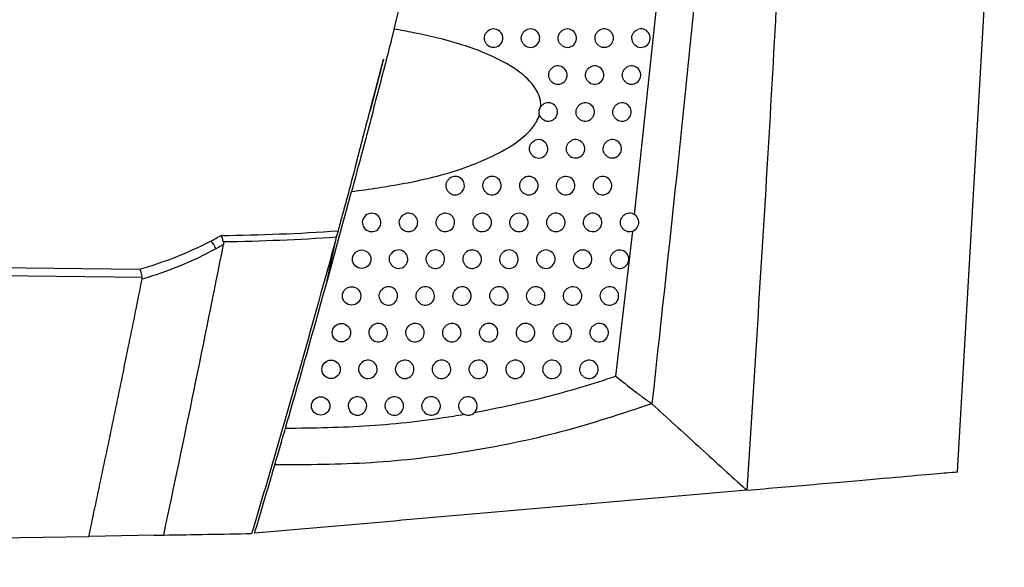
# Model space of a CAD drawing. Header units: millimetres. Extents: x 15336 to 16492, y 10123 to 11383.
# Tile 4 of 71: x 15791 to 15845, y 10595 to 10624. Entities that reach past the tile are written whole.
import ezdxf

# ---------------------------------------------------------------- set-up
doc = ezdxf.new("R2010")
doc.units = ezdxf.units.MM

msp = doc.modelspace()

# ---------------------------------------------------------------- linework, layer by layer
at = {"color": 7, "linetype": 'Continuous', "lineweight": 25}
for p, q in [((15842.048, 10599.896), (15844.581, 10644.017)), ((15824.513, 10613.854), (15825.693, 10625.078)), ((15810.881, 10622.309), (15810.878, 10622.296)), ((15809.414, 10616.704), (15809.417, 10616.717)), ((15809.737, 10613.411), (15809.756, 10613.578)), ((15808.32, 10612.736), (15807.747, 10610.028)), ((15823.491, 10605.083), (15824.414, 10612.97)), ((15698.655, 10594.704), (15794.882, 10596.384)), ((15798.433, 10596.446), (15794.882, 10596.384)), ((15798.433, 10596.446), (15798.946, 10596.455))]:
    msp.add_line(p, q, dxfattribs=at)
for centre in [(15809.694, 10611.441), (15809.146, 10609.445), (15808.592, 10607.451), (15808.033, 10605.459), (15807.467, 10603.468)]:
    msp.add_circle(centre, 0.5, dxfattribs=at)
for centre, radius, start, end in [((15816.858, 10623.448), 0.5, 222.6276, 125.9933), ((15818.858, 10623.448), 0.5, 227.928, 121.2893), ((15820.858, 10623.448), 0.5, 232.0724, 117.7664), ((15822.858, 10623.448), 0.5, 235.448, 115.0313), ((15824.858, 10623.448), 0.5, 238.2794, 112.8558), ((15820.345, 10621.443), 0.5, 231.202, 118.4451), ((15822.345, 10621.443), 0.5, 234.6881, 115.5927), ((15824.345, 10621.443), 0.5, 237.6017, 113.3292), ((15819.827, 10619.439), 0.5, 230.3006, 119.1559), ((15821.827, 10619.439), 0.5, 233.9045, 116.1788), ((15823.827, 10619.439), 0.5, 236.905, 113.8224), ((15819.302, 10617.437), 0.5, 229.3664, 119.9012), ((15821.302, 10617.437), 0.5, 233.0958, 116.7913), ((15823.302, 10617.437), 0.5, 236.1883, 114.3366), ((15814.772, 10615.437), 0.5, 217.1333, 130.8078), ((15816.772, 10615.437), 0.5, 223.5484, 124.9453), ((15818.772, 10615.437), 0.5, 228.3969, 120.6833), ((15820.772, 10615.437), 0.5, 232.2605, 117.4316), ((15822.772, 10615.437), 0.5, 235.4507, 114.8729), ((15810.236, 10613.438), 0.5, 183.1132, 163.7674), ((15812.236, 10613.438), 0.5, 205.4807, 141.8089), ((15814.236, 10613.438), 0.5, 215.5555, 132.2221), ((15816.236, 10613.438), 0.5, 222.3271, 125.9906), ((15818.236, 10613.438), 0.5, 227.3895, 121.505), ((15820.236, 10613.438), 0.5, 231.397, 118.1015), ((15822.236, 10613.438), 0.5, 234.6909, 115.4326), ((15824.236, 10613.438), 0.5, 237.4731, 113.2921), ((15800.859, 10611.711), 0.96, 17.8262, 48.0929), ((15811.694, 10611.441), 0.5, 202.8945, 144.2523), ((15813.694, 10611.441), 0.5, 213.8745, 133.7426), ((15815.694, 10611.441), 0.5, 221.0457, 127.0984), ((15817.694, 10611.441), 0.5, 226.3413, 122.3694), ((15819.694, 10611.441), 0.5, 230.5034, 118.8031), ((15821.694, 10611.441), 0.5, 233.9076, 116.0169), ((15823.694, 10611.441), 0.5, 236.7727, 113.7877), ((15811.146, 10609.445), 0.5, 199.9743, 147.034), ((15813.146, 10609.445), 0.5, 212.0748, 135.3849), ((15815.146, 10609.445), 0.5, 219.698, 128.2749), ((15817.146, 10609.445), 0.5, 225.249, 123.2797), ((15819.146, 10609.445), 0.5, 229.5776, 119.5383), ((15821.146, 10609.445), 0.5, 233.0995, 116.6274), ((15823.146, 10609.445), 0.5, 236.0523, 114.3045), ((15810.592, 10607.451), 0.5, 196.5906, 150.2838), ((15812.592, 10607.451), 0.5, 210.137, 137.1687), ((15814.592, 10607.451), 0.5, 218.2766, 129.5275), ((15816.592, 10607.451), 0.5, 224.1089, 124.2399), ((15818.592, 10607.451), 0.5, 228.6174, 120.3096), ((15820.592, 10607.451), 0.5, 232.265, 117.2656), ((15822.592, 10607.451), 0.5, 235.3108, 114.8434), ((15810.033, 10605.459), 0.5, 192.4955, 154.25), ((15812.033, 10605.459), 0.5, 208.0357, 139.1197), ((15814.033, 10605.459), 0.5, 216.773, 130.8652), ((15816.033, 10605.459), 0.5, 222.9167, 125.2542), ((15818.033, 10605.459), 0.5, 227.6203, 121.1195), ((15820.033, 10605.459), 0.5, 231.4025, 117.9331), ((15822.033, 10605.459), 0.5, 234.5471, 115.4057), ((15809.467, 10603.468), 0.5, 187.0641, 159.5579), ((15811.467, 10603.468), 0.5, 205.7365, 141.2724), ((15813.467, 10603.468), 0.5, 215.1769, 132.2983), ((15815.467, 10603.468), 0.5, 221.6676, 126.3278)]:
    msp.add_arc(centre, radius, start, end, dxfattribs=at)
for points, knots in [([(15811.454, 10623.939), (15813.006, 10630.214), (15816.113, 10642.772), (15818.696, 10655.448), (15819.988, 10661.79)], [0, 0, 0, 0, 0.499676, 1, 1, 1, 1]), ([(15830.565, 10660.635), (15829.896, 10651.111), (15828.558, 10632.061), (15826.486, 10613.079), (15825.45, 10603.587)], [0, 0, 0, 0, 0.499933, 1, 1, 1, 1]), ([(15833.775, 10660.249), (15833.44, 10651.954), (15832.856, 10637.506), (15831.77, 10617.054), (15830.984, 10604.899), (15830.595, 10598.893)], [0, 0, 0, 0, 0.405382, 0.706155, 1, 1, 1, 1]), ([(15811.454, 10623.939), (15811.439, 10623.882), (15811.182, 10622.874), (15810.858, 10621.614), (15810.262, 10619.325), (15809.743, 10617.352), (15809.31, 10615.736), (15809.144, 10615.116)], [0, 0, 0, 0, 0.021045, 0.367703, 0.418267, 0.776729, 1, 1, 1, 1]), ([(15819.423, 10619.733), (15819.418, 10619.842), (15819.406, 10620.124), (15819.2, 10620.658), (15818.573, 10621.439), (15817.149, 10622.361), (15815.036, 10623.181), (15813.007, 10623.658), (15811.804, 10623.876), (15811.454, 10623.939)], [0, 0, 0, 0, 0.034068, 0.087715, 0.175764, 0.344864, 0.615884, 0.88815, 1, 1, 1, 1]), ([(15816.49, 10623.109), (15816.456, 10623.154), (15816.389, 10623.243), (15816.351, 10623.41), (15816.366, 10623.579), (15816.436, 10623.738), (15816.521, 10623.814), (15816.564, 10623.852)], [0, 0, 0, 0, 0.198721, 0.397441, 0.596185, 0.79494, 1, 1, 1, 1]), ([(15818.523, 10623.076), (15818.485, 10623.118), (15818.41, 10623.2), (15818.357, 10623.363), (15818.356, 10623.533), (15818.413, 10623.693), (15818.501, 10623.808), (15818.572, 10623.857), (15818.598, 10623.875)], [0, 0, 0, 0, 0.1798985, 0.359796, 0.539717, 0.7196538, 0.8995823, 1, 1, 1, 1]), ([(15820.55, 10623.053), (15820.51, 10623.092), (15820.429, 10623.168), (15820.365, 10623.327), (15820.352, 10623.496), (15820.397, 10623.66), (15820.489, 10623.801), (15820.58, 10623.861), (15820.625, 10623.89)], [0, 0, 0, 0, 0.167777, 0.335552, 0.503351, 0.671168, 0.838982, 1, 1, 1, 1]), ([(15822.574, 10623.036), (15822.532, 10623.072), (15822.447, 10623.143), (15822.373, 10623.297), (15822.351, 10623.465), (15822.385, 10623.632), (15822.472, 10623.778), (15822.569, 10623.862), (15822.632, 10623.894), (15822.646, 10623.901)], [0, 0, 0, 0, 0.159148, 0.318294, 0.477463, 0.636652, 0.795841, 0.955009, 1, 1, 1, 1]), ([(15824.595, 10623.022), (15824.551, 10623.056), (15824.463, 10623.123), (15824.382, 10623.273), (15824.352, 10623.44), (15824.378, 10623.608), (15824.456, 10623.758), (15824.56, 10623.858), (15824.636, 10623.895), (15824.663, 10623.908)], [0, 0, 0, 0, 0.152693, 0.305385, 0.458099, 0.610834, 0.76357, 0.916289, 1, 1, 1, 1]), ([(15809.417, 10616.717), (15809.655, 10617.625), (15809.902, 10618.567), (15810.397, 10620.461), (15810.642, 10621.394), (15810.881, 10622.309)], [0, 0, 0, 0, 0.5, 0.5, 1, 1, 1, 1]), ([(15810.878, 10622.296), (15810.753, 10621.82), (15810.509, 10620.886), (15810.259, 10619.933), (15810.137, 10619.465)], [0, 0, 0, 0, 0.509721, 1, 1, 1, 1]), ([(15820.032, 10621.053), (15819.992, 10621.092), (15819.913, 10621.17), (15819.85, 10621.329), (15819.84, 10621.499), (15819.887, 10621.662), (15819.979, 10621.798), (15820.066, 10621.855), (15820.107, 10621.882)], [0, 0, 0, 0, 0.170087, 0.340172, 0.510281, 0.680408, 0.850529, 1, 1, 1, 1]), ([(15822.056, 10621.035), (15822.014, 10621.071), (15821.93, 10621.144), (15821.859, 10621.299), (15821.839, 10621.467), (15821.875, 10621.634), (15821.963, 10621.778), (15822.059, 10621.858), (15822.119, 10621.888), (15822.129, 10621.893)], [0, 0, 0, 0, 0.160942, 0.321883, 0.482847, 0.64383, 0.804812, 0.965772, 1, 1, 1, 1]), ([(15824.077, 10621.02), (15824.034, 10621.054), (15823.947, 10621.123), (15823.868, 10621.274), (15823.839, 10621.441), (15823.867, 10621.609), (15823.947, 10621.758), (15824.05, 10621.854), (15824.123, 10621.89), (15824.147, 10621.902)], [0, 0, 0, 0, 0.15413, 0.30826, 0.462411, 0.616583, 0.770756, 0.924911, 1, 1, 1, 1]), ([(15819.35, 10619.292), (15819.339, 10619.346), (15819.316, 10619.456), (15819.349, 10619.613), (15819.401, 10619.697), (15819.423, 10619.733)], [0, 0, 0, 0, 0.3618111, 0.7236233, 1, 1, 1, 1]), ([(15819.423, 10619.733), (15819.46, 10619.776), (15819.507, 10619.831), (15819.569, 10619.867), (15819.583, 10619.876)], [0, 0, 0, 0, 0.769867, 1, 1, 1, 1]), ([(15821.532, 10619.035), (15821.491, 10619.072), (15821.408, 10619.146), (15821.338, 10619.302), (15821.32, 10619.471), (15821.359, 10619.637), (15821.45, 10619.78), (15821.544, 10619.856), (15821.599, 10619.884), (15821.606, 10619.888)], [0, 0, 0, 0, 0.162845, 0.325689, 0.488555, 0.65144, 0.814323, 0.977185, 1, 1, 1, 1]), ([(15823.554, 10619.02), (15823.511, 10619.055), (15823.424, 10619.124), (15823.347, 10619.276), (15823.32, 10619.444), (15823.35, 10619.612), (15823.433, 10619.759), (15823.534, 10619.852), (15823.604, 10619.886), (15823.625, 10619.896)], [0, 0, 0, 0, 0.155645, 0.311289, 0.466955, 0.622641, 0.778328, 0.933996, 1, 1, 1, 1]), ([(15809.144, 10615.116), (15810.105, 10615.25), (15812.027, 10615.517), (15814.847, 10616.187), (15817.137, 10617.122), (15818.575, 10618.097), (15819.16, 10618.811), (15819.297, 10619.157), (15819.35, 10619.292)], [0, 0, 0, 0, 0.254687, 0.509384, 0.761395, 0.903104, 0.96233, 1, 1, 1, 1]), ([(15819.507, 10619.054), (15819.468, 10619.094), (15819.399, 10619.162), (15819.364, 10619.253), (15819.35, 10619.292)], [0, 0, 0, 0, 0.577325, 1, 1, 1, 1]), ([(15818.977, 10617.058), (15818.938, 10617.098), (15818.861, 10617.178), (15818.804, 10617.34), (15818.799, 10617.51), (15818.852, 10617.671), (15818.942, 10617.796), (15819.021, 10617.849), (15819.053, 10617.871)], [0, 0, 0, 0, 0.175223, 0.350446, 0.525691, 0.700952, 0.876207, 1, 1, 1, 1]), ([(15821.002, 10617.037), (15820.961, 10617.075), (15820.879, 10617.15), (15820.812, 10617.307), (15820.796, 10617.476), (15820.838, 10617.641), (15820.931, 10617.789), (15821.027, 10617.851), (15821.077, 10617.883)], [0, 0, 0, 0, 0.164893, 0.329784, 0.494698, 0.65963, 0.82456, 1, 1, 1, 1]), ([(15823.024, 10617.022), (15822.981, 10617.057), (15822.896, 10617.127), (15822.82, 10617.281), (15822.796, 10617.448), (15822.828, 10617.616), (15822.912, 10617.762), (15823.012, 10617.851), (15823.079, 10617.884), (15823.096, 10617.893)], [0, 0, 0, 0, 0.157243, 0.314485, 0.471749, 0.629033, 0.786316, 0.94358, 1, 1, 1, 1]), ([(15809.417, 10616.717), (15809.234, 10616.029), (15809.058, 10615.371), (15808.804, 10614.43), (15808.721, 10614.122), (15808.561, 10613.532), (15808.485, 10613.25), (15808.412, 10612.981)], [0, 0, 0, 0, 0.5, 0.5, 0.75, 0.75, 1, 1, 1, 1]), ([(15814.374, 10615.135), (15814.344, 10615.183), (15814.286, 10615.278), (15814.264, 10615.449), (15814.296, 10615.615), (15814.366, 10615.739), (15814.426, 10615.796), (15814.445, 10615.815)], [0, 0, 0, 0, 0.222455, 0.444909, 0.667385, 0.889865, 1, 1, 1, 1]), ([(15816.41, 10615.092), (15816.375, 10615.136), (15816.307, 10615.225), (15816.266, 10615.391), (15816.279, 10615.56), (15816.347, 10615.716), (15816.429, 10615.805), (15816.48, 10615.842), (15816.486, 10615.847)], [0, 0, 0, 0, 0.194696, 0.38939, 0.584107, 0.778836, 0.973552, 1, 1, 1, 1]), ([(15818.44, 10615.063), (15818.402, 10615.104), (15818.327, 10615.186), (15818.272, 10615.348), (15818.27, 10615.518), (15818.325, 10615.679), (15818.415, 10615.797), (15818.489, 10615.848), (15818.517, 10615.867)], [0, 0, 0, 0, 0.1780906, 0.3561802, 0.5342923, 0.7124196, 0.8905395, 1, 1, 1, 1]), ([(15820.466, 10615.041), (15820.426, 10615.08), (15820.345, 10615.156), (15820.28, 10615.314), (15820.267, 10615.483), (15820.311, 10615.647), (15820.403, 10615.79), (15820.496, 10615.851), (15820.542, 10615.881)], [0, 0, 0, 0, 0.167012, 0.334023, 0.501056, 0.668106, 0.835153, 1, 1, 1, 1]), ([(15822.489, 10615.025), (15822.446, 10615.061), (15822.362, 10615.132), (15822.288, 10615.287), (15822.266, 10615.455), (15822.3, 10615.622), (15822.386, 10615.767), (15822.484, 10615.851), (15822.548, 10615.883), (15822.562, 10615.89)], [0, 0, 0, 0, 0.158932, 0.317863, 0.476815, 0.635787, 0.794757, 0.953709, 1, 1, 1, 1]), ([(15805.559, 10602.264), (15806.073, 10604.053), (15807.3, 10608.328), (15808.466, 10612.62), (15809.144, 10615.116)], [0, 0, 0, 0, 0.418435, 1, 1, 1, 1]), ([(15811.785, 10613.223), (15811.766, 10613.276), (15811.727, 10613.381), (15811.741, 10613.552), (15811.79, 10613.674), (15811.833, 10613.733), (15811.843, 10613.747)], [0, 0, 0, 0, 0.3018113, 0.6036217, 0.9054476, 1, 1, 1, 1]), ([(15813.829, 10613.147), (15813.801, 10613.196), (15813.745, 10613.293), (15813.728, 10613.464), (15813.764, 10613.629), (15813.833, 10613.743), (15813.887, 10613.795), (15813.9, 10613.808)], [0, 0, 0, 0, 0.230484, 0.460968, 0.691472, 0.921979, 1, 1, 1, 1]), ([(15815.866, 10613.101), (15815.833, 10613.146), (15815.766, 10613.236), (15815.729, 10613.403), (15815.746, 10613.572), (15815.816, 10613.73), (15815.9, 10613.805), (15815.942, 10613.842)], [0, 0, 0, 0, 0.199331, 0.398662, 0.598014, 0.797377, 1, 1, 1, 1]), ([(15817.898, 10613.07), (15817.86, 10613.112), (15817.786, 10613.195), (15817.734, 10613.358), (15817.736, 10613.528), (15817.793, 10613.688), (15817.882, 10613.8), (15817.951, 10613.848), (15817.975, 10613.864)], [0, 0, 0, 0, 0.18119, 0.362378, 0.543589, 0.724814, 0.906031, 1, 1, 1, 1]), ([(15819.924, 10613.047), (15819.884, 10613.086), (15819.805, 10613.164), (15819.742, 10613.323), (15819.731, 10613.492), (15819.778, 10613.656), (15819.87, 10613.793), (15819.958, 10613.851), (15820.001, 10613.879)], [0, 0, 0, 0, 0.169276, 0.338551, 0.507848, 0.677162, 0.846472, 1, 1, 1, 1]), ([(15821.947, 10613.03), (15821.905, 10613.066), (15821.821, 10613.139), (15821.75, 10613.294), (15821.73, 10613.463), (15821.766, 10613.629), (15821.854, 10613.774), (15821.951, 10613.854), (15822.011, 10613.884), (15822.021, 10613.889)], [0, 0, 0, 0, 0.160719, 0.321437, 0.482177, 0.642934, 0.803691, 0.964427, 1, 1, 1, 1]), ([(15823.967, 10613.016), (15823.924, 10613.051), (15823.837, 10613.119), (15823.758, 10613.27), (15823.73, 10613.437), (15823.758, 10613.606), (15823.839, 10613.754), (15823.942, 10613.85), (15824.015, 10613.886), (15824.038, 10613.897)], [0, 0, 0, 0, 0.154246, 0.308491, 0.462758, 0.617043, 0.77133, 0.925599, 1, 1, 1, 1]), ([(15801.5, 10612.426), (15801.596, 10612.476), (15801.692, 10612.526), (15801.787, 10612.578), (15801.878, 10612.627), (15801.968, 10612.678), (15802.059, 10612.728)], [0, 0, 0, 0, 0.0003657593, 0.0003657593, 0.0003657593, 0.0007139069, 0.0007139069, 0.0007139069, 0.0007139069]), ([(15802.191, 10612.378), (15802.174, 10612.444), (15802.154, 10612.508), (15802.108, 10612.629), (15802.083, 10612.683), (15802.059, 10612.728)], [0, 0, 0, 0, 0.5, 0.5, 1, 1, 1, 1]), ([(15808.317, 10612.633), (15807.583, 10609.942), (15806.458, 10605.911), (15805.297, 10601.891), (15804.71, 10599.882), (15804.513, 10599.213), (15804.118, 10597.875), (15803.92, 10597.207), (15803.72, 10596.538)], [0, 0, 0, 0, 0.5, 0.75, 0.75, 0.875, 0.875, 1, 1, 1, 1]), ([(15798.946, 10596.455), (15799.503, 10599.083), (15800.055, 10601.712), (15801.137, 10606.974), (15801.669, 10609.607), (15802.193, 10612.242)], [0, 0, 0, 0, 0.5, 0.5, 1, 1, 1, 1]), ([(15802.193, 10612.242), (15802.148, 10612.216), (15802.104, 10612.191), (15802.06, 10612.165), (15801.965, 10612.111), (15801.869, 10612.057), (15801.773, 10612.005)], [0, 0, 0, 0, 0.000173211, 0.000173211, 0.000173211, 0.0005462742, 0.0005462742, 0.0005462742, 0.0005462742]), ([(15811.233, 10611.246), (15811.217, 10611.3), (15811.184, 10611.407), (15811.202, 10611.582), (15811.259, 10611.682), (15811.288, 10611.733)], [0, 0, 0, 0, 0.32792, 0.655839, 1, 1, 1, 1]), ([(15813.279, 10611.162), (15813.252, 10611.211), (15813.199, 10611.31), (15813.187, 10611.482), (15813.228, 10611.646), (15813.296, 10611.749), (15813.342, 10611.795), (15813.348, 10611.802)], [0, 0, 0, 0, 0.239754, 0.479507, 0.71928, 0.959053, 1, 1, 1, 1]), ([(15815.317, 10611.112), (15815.285, 10611.158), (15815.22, 10611.249), (15815.186, 10611.418), (15815.207, 10611.585), (15815.277, 10611.735), (15815.356, 10611.806), (15815.393, 10611.84)], [0, 0, 0, 0, 0.204382, 0.408763, 0.613166, 0.817578, 1, 1, 1, 1]), ([(15817.349, 10611.079), (15817.312, 10611.121), (15817.24, 10611.206), (15817.191, 10611.37), (15817.195, 10611.54), (15817.256, 10611.699), (15817.343, 10611.805), (15817.407, 10611.85), (15817.426, 10611.863)], [0, 0, 0, 0, 0.18455, 0.369099, 0.55367, 0.738254, 0.922829, 1, 1, 1, 1]), ([(15819.376, 10611.055), (15819.337, 10611.094), (15819.258, 10611.173), (15819.198, 10611.334), (15819.19, 10611.503), (15819.239, 10611.666), (15819.331, 10611.798), (15819.415, 10611.854), (15819.453, 10611.879)], [0, 0, 0, 0, 0.1717011, 0.3434012, 0.515123, 0.6868608, 0.8585938, 1, 1, 1, 1]), ([(15821.4, 10611.037), (15821.358, 10611.074), (15821.275, 10611.148), (15821.206, 10611.304), (15821.188, 10611.472), (15821.227, 10611.638), (15821.317, 10611.782), (15821.411, 10611.858), (15821.467, 10611.886), (15821.475, 10611.89)], [0, 0, 0, 0, 0.162613, 0.325226, 0.48786, 0.650511, 0.813161, 0.97579, 1, 1, 1, 1]), ([(15823.42, 10611.022), (15823.377, 10611.057), (15823.291, 10611.127), (15823.214, 10611.279), (15823.188, 10611.447), (15823.218, 10611.614), (15823.301, 10611.762), (15823.402, 10611.854), (15823.472, 10611.888), (15823.492, 10611.898)], [0, 0, 0, 0, 0.155771, 0.311541, 0.467332, 0.623142, 0.778952, 0.934744, 1, 1, 1, 1]), ([(15797.779, 10610.449), (15797.767, 10610.544), (15797.746, 10610.637), (15797.697, 10610.793), (15797.668, 10610.857), (15797.638, 10610.898)], [0, 0, 0, 0, 0.5, 0.5, 1, 1, 1, 1]), ([(15794.882, 10596.384), (15795.129, 10597.547), (15795.623, 10599.873), (15796.351, 10603.365), (15797.07, 10606.858), (15797.54, 10609.189), (15797.775, 10610.355)], [0, 0, 0, 0, 0.250001, 0.4999999, 0.7499988, 1, 1, 1, 1]), ([(15820.846, 10609.045), (15820.805, 10609.083), (15820.723, 10609.158), (15820.656, 10609.315), (15820.64, 10609.484), (15820.682, 10609.649), (15820.775, 10609.798), (15820.872, 10609.86), (15820.922, 10609.892)], [0, 0, 0, 0, 0.1646558, 0.3293107, 0.4939867, 0.6586798, 0.8233704, 1, 1, 1, 1]), ([(15822.867, 10609.03), (15822.824, 10609.066), (15822.739, 10609.136), (15822.664, 10609.29), (15822.64, 10609.457), (15822.672, 10609.625), (15822.757, 10609.771), (15822.857, 10609.859), (15822.923, 10609.892), (15822.94, 10609.901)], [0, 0, 0, 0, 0.15738, 0.314759, 0.472159, 0.629577, 0.786994, 0.944394, 1, 1, 1, 1]), ([(15810.676, 10609.274), (15810.662, 10609.329), (15810.635, 10609.437), (15810.66, 10609.594), (15810.707, 10609.68), (15810.727, 10609.717)], [0, 0, 0, 0, 0.363012, 0.726023, 1, 1, 1, 1]), ([(15812.722, 10609.18), (15812.697, 10609.23), (15812.647, 10609.33), (15812.641, 10609.501), (15812.685, 10609.666), (15812.755, 10609.753), (15812.79, 10609.796)], [0, 0, 0, 0, 0.250584, 0.501168, 0.751771, 1, 1, 1, 1]), ([(15814.761, 10609.126), (15814.73, 10609.172), (15814.667, 10609.265), (15814.638, 10609.434), (15814.662, 10609.601), (15814.733, 10609.743), (15814.805, 10609.809), (15814.836, 10609.838)], [0, 0, 0, 0, 0.21002, 0.420039, 0.63008, 0.840128, 1, 1, 1, 1]), ([(15816.794, 10609.09), (15816.759, 10609.133), (15816.687, 10609.219), (15816.642, 10609.384), (15816.649, 10609.554), (15816.713, 10609.712), (15816.798, 10609.811), (15816.858, 10609.853), (15816.872, 10609.863)], [0, 0, 0, 0, 0.1882072, 0.3764134, 0.5646412, 0.7528816, 0.9411113, 1, 1, 1, 1]), ([(15818.822, 10609.064), (15818.783, 10609.105), (15818.706, 10609.185), (15818.648, 10609.346), (15818.643, 10609.516), (15818.695, 10609.678), (15818.786, 10609.804), (15818.866, 10609.857), (15818.9, 10609.88)], [0, 0, 0, 0, 0.1743045, 0.348608, 0.522933, 0.6972734, 0.8716079, 1, 1, 1, 1]), ([(15812.16, 10607.2), (15812.137, 10607.251), (15812.09, 10607.353), (15812.089, 10607.525), (15812.136, 10607.677), (15812.198, 10607.756), (15812.226, 10607.791)], [0, 0, 0, 0, 0.263304, 0.526608, 0.789929, 1, 1, 1, 1]), ([(15814.2, 10607.141), (15814.17, 10607.189), (15814.109, 10607.283), (15814.084, 10607.453), (15814.112, 10607.62), (15814.183, 10607.752), (15814.249, 10607.813), (15814.274, 10607.837)], [0, 0, 0, 0, 0.216358, 0.432715, 0.649093, 0.865476, 1, 1, 1, 1]), ([(15816.233, 10607.103), (15816.199, 10607.147), (15816.129, 10607.234), (15816.087, 10607.401), (15816.098, 10607.57), (15816.164, 10607.726), (15816.248, 10607.819), (15816.302, 10607.858), (15816.311, 10607.864)], [0, 0, 0, 0, 0.192203, 0.384406, 0.576629, 0.768864, 0.961087, 1, 1, 1, 1]), ([(15818.262, 10607.076), (15818.224, 10607.117), (15818.148, 10607.198), (15818.093, 10607.361), (15818.09, 10607.53), (15818.145, 10607.691), (15818.235, 10607.812), (15818.31, 10607.863), (15818.34, 10607.883)], [0, 0, 0, 0, 0.1771071, 0.3542132, 0.5313406, 0.7084826, 0.8856178, 1, 1, 1, 1]), ([(15820.286, 10607.056), (15820.246, 10607.094), (15820.165, 10607.17), (15820.1, 10607.329), (15820.087, 10607.498), (15820.131, 10607.662), (15820.224, 10607.805), (15820.317, 10607.865), (15820.363, 10607.896)], [0, 0, 0, 0, 0.166764, 0.333527, 0.500312, 0.667112, 0.83391, 1, 1, 1, 1]), ([(15822.308, 10607.04), (15822.266, 10607.076), (15822.181, 10607.148), (15822.108, 10607.302), (15822.086, 10607.47), (15822.12, 10607.637), (15822.207, 10607.782), (15822.305, 10607.866), (15822.368, 10607.898), (15822.382, 10607.905)], [0, 0, 0, 0, 0.15908, 0.318159, 0.477259, 0.636377, 0.795493, 0.954591, 1, 1, 1, 1]), ([(15810.113, 10607.308), (15810.102, 10607.363), (15810.081, 10607.474), (15810.112, 10607.609), (15810.148, 10607.679), (15810.158, 10607.699)], [0, 0, 0, 0, 0.41501, 0.83002, 1, 1, 1, 1]), ([(15809.544, 10605.351), (15809.537, 10605.407), (15809.522, 10605.518), (15809.562, 10605.624), (15809.582, 10605.676)], [0, 0, 0, 0, 0.502847, 1, 1, 1, 1]), ([(15811.591, 10605.224), (15811.57, 10605.276), (15811.527, 10605.38), (15811.533, 10605.551), (15811.581, 10605.69), (15811.635, 10605.76), (15811.655, 10605.786)], [0, 0, 0, 0, 0.278777, 0.557553, 0.836345, 1, 1, 1, 1]), ([(15813.632, 10605.159), (15813.603, 10605.207), (15813.545, 10605.303), (15813.524, 10605.474), (15813.557, 10605.64), (15813.627, 10605.762), (15813.686, 10605.819), (15813.705, 10605.837)], [0, 0, 0, 0, 0.22354, 0.447079, 0.670638, 0.894202, 1, 1, 1, 1]), ([(15815.666, 10605.118), (15815.633, 10605.163), (15815.565, 10605.252), (15815.526, 10605.419), (15815.541, 10605.587), (15815.611, 10605.75), (15815.698, 10605.827), (15815.744, 10605.867)], [0, 0, 0, 0, 0.19664, 0.39328, 0.58994, 0.786611, 1, 1, 1, 1]), ([(15817.696, 10605.089), (15817.658, 10605.131), (15817.584, 10605.214), (15817.531, 10605.377), (15817.532, 10605.547), (15817.589, 10605.707), (15817.678, 10605.821), (15817.749, 10605.87), (15817.774, 10605.887)], [0, 0, 0, 0, 0.180133, 0.360265, 0.540418, 0.720585, 0.900744, 1, 1, 1, 1]), ([(15819.721, 10605.068), (15819.681, 10605.107), (15819.601, 10605.184), (15819.538, 10605.344), (15819.528, 10605.513), (15819.574, 10605.676), (15819.667, 10605.815), (15819.756, 10605.873), (15819.798, 10605.901)], [0, 0, 0, 0, 0.169016, 0.338032, 0.507068, 0.67612, 0.845168, 1, 1, 1, 1]), ([(15821.743, 10605.051), (15821.701, 10605.088), (15821.617, 10605.161), (15821.546, 10605.316), (15821.526, 10605.485), (15821.563, 10605.651), (15821.652, 10605.795), (15821.748, 10605.875), (15821.808, 10605.905), (15821.818, 10605.91)], [0, 0, 0, 0, 0.16088, 0.321758, 0.482657, 0.643574, 0.804489, 0.965384, 1, 1, 1, 1]), ([(15815.821, 10603.115), (15817.119, 10603.373), (15819.719, 10603.891), (15822.232, 10604.685), (15823.491, 10605.083)], [0, 0, 0, 0, 0.499176, 1, 1, 1, 1]), ([(15823.491, 10605.083), (15823.823, 10604.818), (15824.323, 10604.419), (15824.984, 10603.916), (15825.295, 10603.696), (15825.45, 10603.587)], [0, 0, 0, 0, 0.498873, 0.749634, 1, 1, 1, 1]), ([(15825.45, 10603.587), (15823.812, 10603.045), (15820.538, 10601.964), (15815.428, 10600.921), (15810.233, 10600.284), (15806.729, 10600.274), (15804.979, 10600.269)], [0, 0, 0, 0, 0.250281, 0.500032, 0.750265, 1, 1, 1, 1]), ([(15808.971, 10603.407), (15808.969, 10603.463), (15808.966, 10603.544), (15808.991, 10603.62), (15808.998, 10603.643)], [0, 0, 0, 0, 0.698464, 1, 1, 1, 1]), ([(15811.017, 10603.251), (15810.997, 10603.304), (15810.959, 10603.409), (15810.971, 10603.58), (15811.02, 10603.705), (15811.065, 10603.765), (15811.077, 10603.781)], [0, 0, 0, 0, 0.298083, 0.596165, 0.894262, 1, 1, 1, 1]), ([(15813.058, 10603.18), (15813.031, 10603.229), (15812.975, 10603.326), (15812.959, 10603.497), (15812.996, 10603.663), (15813.066, 10603.775), (15813.118, 10603.826), (15813.13, 10603.838)], [0, 0, 0, 0, 0.231756, 0.46351, 0.695285, 0.927061, 1, 1, 1, 1]), ([(15815.093, 10603.136), (15815.061, 10603.181), (15814.995, 10603.271), (15814.959, 10603.44), (15814.978, 10603.607), (15815.049, 10603.762), (15815.131, 10603.835), (15815.171, 10603.871)], [0, 0, 0, 0, 0.201405, 0.40281, 0.604235, 0.80567, 1, 1, 1, 1]), ([(15825.45, 10603.587), (15826.294, 10602.815), (15827.992, 10601.26), (15829.674, 10599.733), (15830.524, 10598.957), (15830.595, 10598.893)], [0, 0, 0, 0, 0.474593, 0.956165, 1, 1, 1, 1]), ([(15805.559, 10602.264), (15807.086, 10602.282), (15810.143, 10602.319), (15813.367, 10602.704), (15815.06, 10602.984), (15815.254, 10603.016)], [0, 0, 0, 0, 0.468993, 0.93933, 1, 1, 1, 1]), ([(15804.979, 10600.269), (15805.02, 10600.409), (15805.101, 10600.688), (15805.248, 10601.191), (15805.398, 10601.706), (15805.505, 10602.078), (15805.559, 10602.264)], [0, 0, 0, 0, 0.24972, 0.499938, 0.749986, 1, 1, 1, 1]), ([(15803.882, 10596.556), (15804.181, 10597.562), (15804.549, 10598.799), (15804.911, 10600.038), (15804.979, 10600.269)], [0, 0, 0, 0, 0.813408, 1, 1, 1, 1]), ([(15830.595, 10598.893), (15831.858, 10599.003), (15834.606, 10599.244), (15837.799, 10599.523), (15840.253, 10599.738), (15841.781, 10599.871), (15841.966, 10599.888), (15842.058, 10599.896)], [0, 0, 0, 0, 0.174965, 0.380566, 0.586166, 0.794376, 1, 1, 1, 1]), ([(15830.595, 10598.893), (15826.196, 10598.508), (15817.373, 10597.736), (15808.387, 10596.95), (15803.882, 10596.556)], [0, 0, 0, 0, 0.498668, 1, 1, 1, 1])]:
    msp.add_open_spline(points, degree=3, knots=knots, dxfattribs=at)
for points in [[(15802.059, 10612.728), (15804.181, 10612.756), (15806.3, 10612.836), (15808.412, 10612.981)], [(15808.317, 10612.633), (15806.281, 10612.489), (15804.238, 10612.408), (15802.191, 10612.378)], [(15808.412, 10612.981), (15808.385, 10612.885), (15808.352, 10612.761), (15808.317, 10612.633)], [(15698.655, 10612.061), (15731.649, 10611.646), (15764.643, 10611.262), (15797.638, 10610.898)], [(15797.638, 10610.898), (15798.953, 10611.276), (15800.248, 10611.775), (15801.5, 10612.426)], [(15802.191, 10612.378), (15802.203, 10612.333), (15802.202, 10612.287), (15802.193, 10612.242)], [(15797.779, 10610.449), (15764.737, 10610.805), (15731.696, 10611.182), (15698.655, 10611.59)], [(15801.773, 10612.005), (15800.48, 10611.297), (15799.138, 10610.759), (15797.775, 10610.355)], [(15797.775, 10610.355), (15797.781, 10610.386), (15797.783, 10610.417), (15797.779, 10610.449)], [(15798.946, 10596.455), (15800.539, 10596.483), (15802.13, 10596.511), (15803.72, 10596.538)]]:
    msp.add_open_spline(points, degree=3, dxfattribs=at)

doc.saveas('drawing.dxf')
